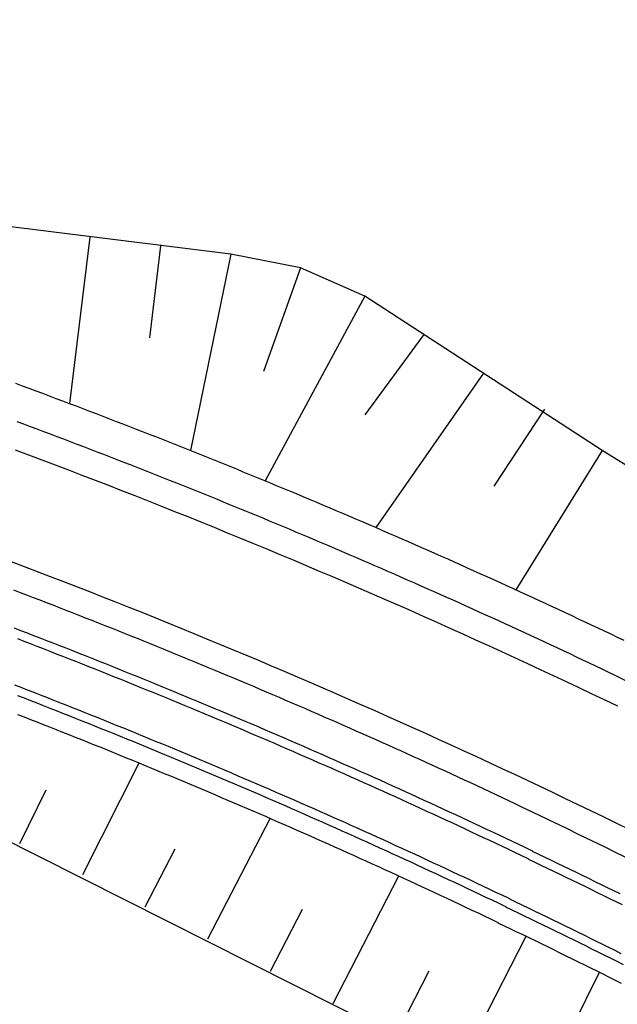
# Model space of a CAD drawing. Extents: x 0 to 1135, y 0 to 594.
# Tile 5 of 153: x 97 to 131, y 164 to 220. Entities that reach past the tile are written whole.
import ezdxf

# ---------------------------------------------------------------- set-up
doc = ezdxf.new("R2010")
doc.units = 0
doc.header["$LTSCALE"] = 2
doc.header["$MEASUREMENT"] = 0
doc.linetypes.add('AUSGEZOGEN', pattern=[0])
doc.layers.add('LAERMWAND', color=8, linetype='AUSGEZOGEN')
doc.layers.add('Strassen', color=15, linetype='CONTINUOUS')

msp = doc.modelspace()

# ---------------------------------------------------------------- linework, layer by layer
at = {"layer": 'LAERMWAND'}
msp.add_lwpolyline([(249.135, 208.818), (248.577, 245.338, 0.117141), (247.169, 251.625), (242.301, 258.891, 0.004883), (240.537, 261.461, 0.001948), (234.931, 269.391, 0.006672), (233.255, 271.678, 0.054412), (227.243, 278.072, 0.036244), (216.652, 285.876, 0.02945), (205.377, 292.089, 0.02232), (189.738, 298.704, 0.013833), (172.805, 304.463, 0.043082), (167.184, 305.685, 0.016066), (158.845, 306.487, -0.015568), (150.239, 307.305, -0.008142), (145.029, 308.052, 0.027615), (143.484, 308.212, 0.009491), (141.506, 308.269, 0.000762), (116.873, 308.482, 0.000323), (112.673, 308.509, 0.000021), (48.917, 308.876, 0.005084), (25.101, 308.77, 0.000006), (25, 308.769)], format="xyb", dxfattribs=at)
msp.add_lwpolyline([(249.135, 208.818), (248.577, 245.338, 0.117141), (247.169, 251.625), (242.301, 258.891, 0.004883), (240.537, 261.461, 0.001948), (234.931, 269.391, 0.006672), (233.255, 271.678, 0.054412), (227.243, 278.072, 0.036244), (216.652, 285.876, 0.02945), (205.377, 292.089, 0.02232), (189.738, 298.704, 0.013833), (172.805, 304.463, 0.043082), (167.184, 305.685, 0.016066), (158.845, 306.487, -0.015568), (150.239, 307.305, -0.008142), (145.029, 308.052, 0.027615), (143.484, 308.212, 0.009491), (141.506, 308.269, 0.000762), (116.873, 308.482, 0.000323), (112.673, 308.509, 0.000021), (48.917, 308.876, 0.005084), (25.101, 308.77, 0.000006), (25, 308.769)], format="xyb", dxfattribs=at)
at = {"layer": 'Strassen', "linetype": 'Continuous'}
for p, q in [((109.248, 206.394), (93.309, 208.384)), ((109.248, 206.394), (93.309, 208.384)), ((101.274, 207.354), (100.111, 197.938)), ((101.274, 207.354), (100.111, 197.938)), ((105.261, 206.872), (104.646, 201.654)), ((105.261, 206.872), (104.646, 201.654)), ((109.248, 206.394), (106.958, 195.276)), ((109.248, 206.394), (106.958, 195.276)), ((113.188, 205.624), (109.248, 206.394)), ((113.188, 205.624), (109.248, 206.394)), ((113.188, 205.624), (111.1, 199.749)), ((113.188, 205.624), (111.1, 199.749)), ((116.841, 204.024), (113.188, 205.624)), ((116.841, 204.024), (113.188, 205.624)), ((116.841, 204.024), (111.186, 193.56)), ((116.841, 204.024), (111.186, 193.56)), ((130.278, 195.273), (116.841, 204.024)), ((130.278, 195.273), (116.841, 204.024)), ((120.185, 201.846), (116.835, 197.298)), ((120.185, 201.846), (116.835, 197.298)), ((123.554, 199.652), (117.467, 190.908)), ((123.554, 199.652), (117.467, 190.908)), ((127.015, 197.612), (124.151, 193.254)), ((127.015, 197.612), (124.151, 193.254)), ((49.222, 197.018), (120.779, 160.997)), ((49.222, 197.018), (120.779, 160.997)), ((130.278, 195.273), (125.391, 187.383)), ((130.278, 195.273), (125.391, 187.383)), ((135.595, 191.975), (130.278, 195.273)), ((135.595, 191.975), (130.278, 195.273)), ((100.863, 171.244), (104.056, 177.571)), ((100.863, 171.244), (104.056, 177.571)), ((97.299, 173.018), (98.798, 176.042)), ((97.299, 173.018), (98.798, 176.042)), ((107.95, 167.599), (111.472, 174.433)), ((107.95, 167.599), (111.472, 174.433)), ((104.404, 169.428), (106.097, 172.706)), ((104.404, 169.428), (106.097, 172.706)), ((115.045, 163.949), (118.756, 171.174)), ((115.045, 163.949), (118.756, 171.174)), ((111.497, 165.773), (113.306, 169.289)), ((111.497, 165.773), (113.306, 169.289)), ((122.153, 160.302), (125.974, 167.752)), ((122.153, 160.302), (125.974, 167.752)), ((118.594, 162.127), (120.477, 165.8)), ((118.594, 162.127), (120.477, 165.8)), ((126.383, 158.173), (130.123, 165.713)), ((126.383, 158.173), (130.123, 165.713))]:
    msp.add_line(p, q, dxfattribs=at)
for points in [[(97.058, 199.08), (97.439, 198.939), (97.82, 198.797), (98.201, 198.656), (98.582, 198.513), (98.963, 198.371), (99.343, 198.228), (99.724, 198.085), (100.104, 197.941), (100.484, 197.797), (100.864, 197.652), (101.244, 197.508), (101.624, 197.362), (102.003, 197.217), (102.382, 197.071), (102.762, 196.924), (103.141, 196.778), (103.52, 196.631), (103.899, 196.483), (104.277, 196.335), (104.656, 196.187), (105.034, 196.038), (105.412, 195.889), (105.79, 195.74), (106.168, 195.59), (106.546, 195.44), (106.924, 195.29), (107.301, 195.139), (107.678, 194.987), (108.056, 194.836), (108.433, 194.684), (108.809, 194.531), (109.186, 194.379), (109.563, 194.225), (109.939, 194.072), (110.315, 193.918), (110.691, 193.764), (111.067, 193.609), (111.443, 193.454), (111.819, 193.299), (112.194, 193.143), (112.569, 192.987), (112.945, 192.83), (113.32, 192.673), (113.694, 192.516), (114.069, 192.358), (114.444, 192.2), (114.818, 192.042), (115.192, 191.883), (115.566, 191.724), (115.94, 191.564), (116.314, 191.404), (116.687, 191.244), (117.061, 191.084), (117.434, 190.922), (117.807, 190.761), (118.18, 190.599), (118.553, 190.437), (118.925, 190.275), (119.298, 190.112), (119.67, 189.948), (120.042, 189.785), (120.414, 189.621), (120.786, 189.456), (121.158, 189.292), (121.529, 189.127), (121.9, 188.961), (122.271, 188.795), (122.642, 188.629), (123.013, 188.462), (123.384, 188.295), (123.754, 188.128), (124.125, 187.96), (124.495, 187.792), (124.865, 187.624), (125.234, 187.455), (125.604, 187.286), (125.973, 187.116), (126.343, 186.946), (126.712, 186.776), (127.081, 186.605), (127.45, 186.434), (127.818, 186.263), (128.187, 186.091), (128.555, 185.919), (128.923, 185.746), (129.291, 185.573), (129.658, 185.4), (130.026, 185.227), (130.393, 185.053), (130.761, 184.878), (131.128, 184.704), (131.495, 184.528)], [(97.058, 199.08), (97.439, 198.939), (97.82, 198.797), (98.201, 198.656), (98.582, 198.513), (98.963, 198.371), (99.343, 198.228), (99.724, 198.085), (100.104, 197.941), (100.484, 197.797), (100.864, 197.652), (101.244, 197.508), (101.624, 197.362), (102.003, 197.217), (102.382, 197.071), (102.762, 196.924), (103.141, 196.778), (103.52, 196.631), (103.899, 196.483), (104.277, 196.335), (104.656, 196.187), (105.034, 196.038), (105.412, 195.889), (105.79, 195.74), (106.168, 195.59), (106.546, 195.44), (106.924, 195.29), (107.301, 195.139), (107.678, 194.987), (108.056, 194.836), (108.433, 194.684), (108.809, 194.531), (109.186, 194.379), (109.563, 194.225), (109.939, 194.072), (110.315, 193.918), (110.691, 193.764), (111.067, 193.609), (111.443, 193.454), (111.819, 193.299), (112.194, 193.143), (112.569, 192.987), (112.945, 192.83), (113.32, 192.673), (113.694, 192.516), (114.069, 192.358), (114.444, 192.2), (114.818, 192.042), (115.192, 191.883), (115.566, 191.724), (115.94, 191.564), (116.314, 191.404), (116.687, 191.244), (117.061, 191.084), (117.434, 190.922), (117.807, 190.761), (118.18, 190.599), (118.553, 190.437), (118.925, 190.275), (119.298, 190.112), (119.67, 189.948), (120.042, 189.785), (120.414, 189.621), (120.786, 189.456), (121.158, 189.292), (121.529, 189.127), (121.9, 188.961), (122.271, 188.795), (122.642, 188.629), (123.013, 188.462), (123.384, 188.295), (123.754, 188.128), (124.125, 187.96), (124.495, 187.792), (124.865, 187.624), (125.234, 187.455), (125.604, 187.286), (125.973, 187.116), (126.343, 186.946), (126.712, 186.776), (127.081, 186.605), (127.45, 186.434), (127.818, 186.263), (128.187, 186.091), (128.555, 185.919), (128.923, 185.746), (129.291, 185.573), (129.658, 185.4), (130.026, 185.227), (130.393, 185.053), (130.761, 184.878), (131.128, 184.704), (131.495, 184.528)], [(97.124, 196.923), (97.503, 196.782), (97.882, 196.64), (98.26, 196.498), (98.639, 196.356), (99.018, 196.213), (99.396, 196.07), (99.774, 195.927), (100.152, 195.783), (100.53, 195.639), (100.908, 195.495), (101.286, 195.35), (101.663, 195.205), (102.041, 195.059), (102.418, 194.913), (102.795, 194.767), (103.172, 194.62), (103.549, 194.473), (103.925, 194.325), (104.302, 194.177), (104.678, 194.029), (105.054, 193.88), (105.43, 193.731), (105.806, 193.582), (106.182, 193.432), (106.558, 193.282), (106.933, 193.131), (107.308, 192.981), (107.684, 192.829), (108.059, 192.678), (108.433, 192.526), (108.808, 192.373), (109.183, 192.22), (109.557, 192.067), (109.931, 191.914), (110.305, 191.76), (110.679, 191.606), (111.053, 191.451), (111.427, 191.296), (111.8, 191.141), (112.173, 190.985), (112.547, 190.829), (112.92, 190.672), (113.292, 190.515), (113.665, 190.358), (114.038, 190.2), (114.41, 190.042), (114.782, 189.884), (115.154, 189.725), (115.526, 189.566), (115.898, 189.407), (116.269, 189.247), (116.641, 189.086), (117.012, 188.926), (117.383, 188.765), (117.754, 188.604), (118.125, 188.442), (118.495, 188.28), (118.866, 188.117), (119.236, 187.954), (119.606, 187.791), (119.976, 187.628), (120.346, 187.464), (120.716, 187.299), (121.085, 187.135), (121.454, 186.97), (121.824, 186.804), (122.193, 186.638), (122.561, 186.472), (122.93, 186.306), (123.298, 186.139), (123.667, 185.972), (124.035, 185.804), (124.403, 185.636), (124.771, 185.468), (125.138, 185.299), (125.506, 185.13), (125.873, 184.96), (126.24, 184.791), (126.607, 184.62), (126.974, 184.45), (127.34, 184.279), (127.707, 184.107), (128.073, 183.936), (128.439, 183.764), (128.805, 183.591), (129.171, 183.419), (129.536, 183.245), (129.902, 183.072), (130.267, 182.898), (130.632, 182.724), (130.997, 182.549), (131.07, 182.514)], [(97.124, 196.923), (97.503, 196.782), (97.882, 196.64), (98.26, 196.498), (98.639, 196.356), (99.018, 196.213), (99.396, 196.07), (99.774, 195.927), (100.152, 195.783), (100.53, 195.639), (100.908, 195.495), (101.286, 195.35), (101.663, 195.205), (102.041, 195.059), (102.418, 194.913), (102.795, 194.767), (103.172, 194.62), (103.549, 194.473), (103.925, 194.325), (104.302, 194.177), (104.678, 194.029), (105.054, 193.88), (105.43, 193.731), (105.806, 193.582), (106.182, 193.432), (106.558, 193.282), (106.933, 193.131), (107.308, 192.981), (107.684, 192.829), (108.059, 192.678), (108.433, 192.526), (108.808, 192.373), (109.183, 192.22), (109.557, 192.067), (109.931, 191.914), (110.305, 191.76), (110.679, 191.606), (111.053, 191.451), (111.427, 191.296), (111.8, 191.141), (112.173, 190.985), (112.547, 190.829), (112.92, 190.672), (113.292, 190.515), (113.665, 190.358), (114.038, 190.2), (114.41, 190.042), (114.782, 189.884), (115.154, 189.725), (115.526, 189.566), (115.898, 189.407), (116.269, 189.247), (116.641, 189.086), (117.012, 188.926), (117.383, 188.765), (117.754, 188.604), (118.125, 188.442), (118.495, 188.28), (118.866, 188.117), (119.236, 187.954), (119.606, 187.791), (119.976, 187.628), (120.346, 187.464), (120.716, 187.299), (121.085, 187.135), (121.454, 186.97), (121.824, 186.804), (122.193, 186.638), (122.561, 186.472), (122.93, 186.306), (123.298, 186.139), (123.667, 185.972), (124.035, 185.804), (124.403, 185.636), (124.771, 185.468), (125.138, 185.299), (125.506, 185.13), (125.873, 184.96), (126.24, 184.791), (126.607, 184.62), (126.974, 184.45), (127.34, 184.279), (127.707, 184.107), (128.073, 183.936), (128.439, 183.764), (128.805, 183.591), (129.171, 183.419), (129.536, 183.245), (129.902, 183.072), (130.267, 182.898), (130.632, 182.724), (130.997, 182.549), (131.07, 182.514)], [(97.04, 195.305), (97.795, 195.023), (98.549, 194.74), (99.303, 194.455), (100.057, 194.169), (100.81, 193.881), (101.562, 193.592), (102.314, 193.301), (103.065, 193.009), (103.815, 192.715), (104.565, 192.42), (105.315, 192.123), (106.063, 191.825), (106.812, 191.525), (107.559, 191.223), (108.306, 190.921), (109.052, 190.616), (109.798, 190.311), (110.543, 190.003), (111.288, 189.695), (112.032, 189.384), (112.775, 189.073), (113.518, 188.759), (114.26, 188.445), (115.001, 188.129), (115.742, 187.811), (116.482, 187.492), (117.221, 187.171), (117.96, 186.849), (118.699, 186.526), (119.436, 186.2), (120.173, 185.874), (120.909, 185.546), (121.645, 185.216), (122.38, 184.886), (123.114, 184.553), (123.848, 184.219), (124.581, 183.884), (125.313, 183.547), (126.044, 183.209), (126.775, 182.869), (127.505, 182.528), (128.235, 182.185), (128.964, 181.841), (129.692, 181.496), (130.419, 181.149), (131.146, 180.8)], [(97.04, 195.305), (97.795, 195.023), (98.549, 194.74), (99.303, 194.455), (100.057, 194.169), (100.81, 193.881), (101.562, 193.592), (102.314, 193.301), (103.065, 193.009), (103.815, 192.715), (104.565, 192.42), (105.315, 192.123), (106.063, 191.825), (106.812, 191.525), (107.559, 191.223), (108.306, 190.921), (109.052, 190.616), (109.798, 190.311), (110.543, 190.003), (111.288, 189.695), (112.032, 189.384), (112.775, 189.073), (113.518, 188.759), (114.26, 188.445), (115.001, 188.129), (115.742, 187.811), (116.482, 187.492), (117.221, 187.171), (117.96, 186.849), (118.699, 186.526), (119.436, 186.2), (120.173, 185.874), (120.909, 185.546), (121.645, 185.216), (122.38, 184.886), (123.114, 184.553), (123.848, 184.219), (124.581, 183.884), (125.313, 183.547), (126.044, 183.209), (126.775, 182.869), (127.505, 182.528), (128.235, 182.185), (128.964, 181.841), (129.692, 181.496), (130.419, 181.149), (131.146, 180.8)], [(96.803, 188.986), (97.545, 188.705), (98.287, 188.422), (99.029, 188.138), (99.769, 187.852), (100.51, 187.565), (101.249, 187.276), (101.988, 186.986), (102.727, 186.694), (103.465, 186.401), (104.202, 186.107), (104.939, 185.811), (105.675, 185.513), (106.411, 185.214), (107.146, 184.914), (107.88, 184.612), (108.614, 184.308), (109.347, 184.003), (110.079, 183.697), (110.811, 183.389), (111.543, 183.08), (112.273, 182.769), (113.003, 182.457), (113.733, 182.144), (114.461, 181.828), (115.19, 181.512), (115.917, 181.194), (116.644, 180.874), (117.37, 180.553), (118.096, 180.231), (118.821, 179.907), (119.545, 179.582), (120.269, 179.255), (120.992, 178.927), (121.714, 178.597), (122.436, 178.266), (123.157, 177.934), (123.877, 177.6), (124.597, 177.264), (125.316, 176.928), (126.034, 176.589), (126.752, 176.25), (127.469, 175.909), (128.185, 175.566), (128.901, 175.222), (129.616, 174.877), (130.33, 174.53), (131.044, 174.181), (131.756, 173.832)], [(96.803, 188.986), (97.545, 188.705), (98.287, 188.422), (99.029, 188.138), (99.769, 187.852), (100.51, 187.565), (101.249, 187.276), (101.988, 186.986), (102.727, 186.694), (103.465, 186.401), (104.202, 186.107), (104.939, 185.811), (105.675, 185.513), (106.411, 185.214), (107.146, 184.914), (107.88, 184.612), (108.614, 184.308), (109.347, 184.003), (110.079, 183.697), (110.811, 183.389), (111.543, 183.08), (112.273, 182.769), (113.003, 182.457), (113.733, 182.144), (114.461, 181.828), (115.19, 181.512), (115.917, 181.194), (116.644, 180.874), (117.37, 180.553), (118.096, 180.231), (118.821, 179.907), (119.545, 179.582), (120.269, 179.255), (120.992, 178.927), (121.714, 178.597), (122.436, 178.266), (123.157, 177.934), (123.877, 177.6), (124.597, 177.264), (125.316, 176.928), (126.034, 176.589), (126.752, 176.25), (127.469, 175.909), (128.185, 175.566), (128.901, 175.222), (129.616, 174.877), (130.33, 174.53), (131.044, 174.181), (131.756, 173.832)], [(96.95, 187.372), (97.319, 187.231), (97.689, 187.09), (98.058, 186.949), (98.427, 186.807), (98.796, 186.664), (99.165, 186.521), (99.534, 186.378), (99.902, 186.235), (100.271, 186.091), (100.639, 185.947), (101.007, 185.802), (101.375, 185.657), (101.743, 185.512), (102.111, 185.366), (102.478, 185.22), (102.846, 185.073), (103.213, 184.927), (103.58, 184.78), (103.947, 184.632), (104.314, 184.484), (104.68, 184.336), (105.047, 184.187), (105.413, 184.038), (105.779, 183.889), (106.145, 183.739), (106.511, 183.589), (106.877, 183.438), (107.243, 183.288), (107.608, 183.136), (107.973, 182.985), (108.339, 182.833), (108.704, 182.681), (109.068, 182.528), (109.433, 182.375), (109.798, 182.221), (110.162, 182.068), (110.526, 181.914), (110.89, 181.759), (111.254, 181.604), (111.618, 181.449), (111.982, 181.293), (112.345, 181.138), (112.708, 180.981), (113.072, 180.825), (113.435, 180.667), (113.797, 180.51), (114.16, 180.352), (114.523, 180.194), (114.885, 180.036), (115.247, 179.877), (115.609, 179.718), (115.971, 179.558), (116.333, 179.398), (116.694, 179.238), (117.056, 179.077), (117.417, 178.916), (117.778, 178.755), (118.139, 178.593), (118.5, 178.431), (118.86, 178.269), (119.221, 178.106), (119.581, 177.943), (119.941, 177.779), (120.301, 177.615), (120.661, 177.451), (121.02, 177.286), (121.38, 177.121), (121.739, 176.956), (122.098, 176.79), (122.457, 176.624), (122.816, 176.458), (123.175, 176.291), (123.533, 176.124), (123.891, 175.956), (124.249, 175.788), (124.607, 175.62), (124.965, 175.452), (125.323, 175.283), (125.68, 175.113), (126.038, 174.944), (126.395, 174.774), (126.752, 174.603), (127.108, 174.433), (127.187, 174.395)], [(96.95, 187.372), (97.319, 187.231), (97.689, 187.09), (98.058, 186.949), (98.427, 186.807), (98.796, 186.664), (99.165, 186.521), (99.534, 186.378), (99.902, 186.235), (100.271, 186.091), (100.639, 185.947), (101.007, 185.802), (101.375, 185.657), (101.743, 185.512), (102.111, 185.366), (102.478, 185.22), (102.846, 185.073), (103.213, 184.927), (103.58, 184.78), (103.947, 184.632), (104.314, 184.484), (104.68, 184.336), (105.047, 184.187), (105.413, 184.038), (105.779, 183.889), (106.145, 183.739), (106.511, 183.589), (106.877, 183.438), (107.243, 183.288), (107.608, 183.136), (107.973, 182.985), (108.339, 182.833), (108.704, 182.681), (109.068, 182.528), (109.433, 182.375), (109.798, 182.221), (110.162, 182.068), (110.526, 181.914), (110.89, 181.759), (111.254, 181.604), (111.618, 181.449), (111.982, 181.293), (112.345, 181.138), (112.708, 180.981), (113.072, 180.825), (113.435, 180.667), (113.797, 180.51), (114.16, 180.352), (114.523, 180.194), (114.885, 180.036), (115.247, 179.877), (115.609, 179.718), (115.971, 179.558), (116.333, 179.398), (116.694, 179.238), (117.056, 179.077), (117.417, 178.916), (117.778, 178.755), (118.139, 178.593), (118.5, 178.431), (118.86, 178.269), (119.221, 178.106), (119.581, 177.943), (119.941, 177.779), (120.301, 177.615), (120.661, 177.451), (121.02, 177.286), (121.38, 177.121), (121.739, 176.956), (122.098, 176.79), (122.457, 176.624), (122.816, 176.458), (123.175, 176.291), (123.533, 176.124), (123.891, 175.956), (124.249, 175.788), (124.607, 175.62), (124.965, 175.452), (125.323, 175.283), (125.68, 175.113), (126.038, 174.944), (126.395, 174.774), (126.752, 174.603), (127.108, 174.433), (127.187, 174.395)], [(96.973, 185.223), (97.341, 185.082), (97.708, 184.94), (98.075, 184.799), (98.442, 184.657), (98.809, 184.514), (99.176, 184.371), (99.542, 184.228), (99.909, 184.085), (100.275, 183.941), (100.641, 183.797), (101.007, 183.652), (101.373, 183.507), (101.738, 183.362), (102.104, 183.216), (102.469, 183.07), (102.835, 182.924), (103.2, 182.777), (103.565, 182.63), (103.929, 182.482), (104.294, 182.334), (104.659, 182.186), (105.023, 182.037), (105.387, 181.888), (105.751, 181.739), (106.115, 181.589), (106.479, 181.439), (106.843, 181.289), (107.206, 181.138), (107.569, 180.987), (107.932, 180.835), (108.295, 180.683), (108.658, 180.531), (109.021, 180.378), (109.384, 180.225), (109.746, 180.072), (110.108, 179.918), (110.47, 179.764), (110.832, 179.61), (111.194, 179.455), (111.556, 179.3), (111.917, 179.144), (112.278, 178.989), (112.64, 178.832), (113.001, 178.676), (113.361, 178.519), (113.722, 178.361), (114.083, 178.204), (114.443, 178.046), (114.803, 177.887), (115.163, 177.729), (115.523, 177.569), (115.883, 177.41), (116.242, 177.25), (116.602, 177.09), (116.961, 176.929), (117.32, 176.768), (117.679, 176.607), (118.038, 176.445), (118.396, 176.283), (118.755, 176.121), (119.113, 175.958), (119.471, 175.795), (119.829, 175.632), (120.187, 175.468), (120.545, 175.304), (120.902, 175.139), (121.259, 174.975), (121.617, 174.809), (121.974, 174.644), (122.33, 174.478), (122.687, 174.312), (123.043, 174.145), (123.4, 173.978), (123.756, 173.811), (124.112, 173.643), (124.468, 173.475), (124.823, 173.306), (125.179, 173.138), (125.534, 172.968), (125.889, 172.799), (126.244, 172.629), (126.324, 172.591)], [(96.973, 185.223), (97.341, 185.082), (97.708, 184.94), (98.075, 184.799), (98.442, 184.657), (98.809, 184.514), (99.176, 184.371), (99.542, 184.228), (99.909, 184.085), (100.275, 183.941), (100.641, 183.797), (101.007, 183.652), (101.373, 183.507), (101.738, 183.362), (102.104, 183.216), (102.469, 183.07), (102.835, 182.924), (103.2, 182.777), (103.565, 182.63), (103.929, 182.482), (104.294, 182.334), (104.659, 182.186), (105.023, 182.037), (105.387, 181.888), (105.751, 181.739), (106.115, 181.589), (106.479, 181.439), (106.843, 181.289), (107.206, 181.138), (107.569, 180.987), (107.932, 180.835), (108.295, 180.683), (108.658, 180.531), (109.021, 180.378), (109.384, 180.225), (109.746, 180.072), (110.108, 179.918), (110.47, 179.764), (110.832, 179.61), (111.194, 179.455), (111.556, 179.3), (111.917, 179.144), (112.278, 178.989), (112.64, 178.832), (113.001, 178.676), (113.361, 178.519), (113.722, 178.361), (114.083, 178.204), (114.443, 178.046), (114.803, 177.887), (115.163, 177.729), (115.523, 177.569), (115.883, 177.41), (116.242, 177.25), (116.602, 177.09), (116.961, 176.929), (117.32, 176.768), (117.679, 176.607), (118.038, 176.445), (118.396, 176.283), (118.755, 176.121), (119.113, 175.958), (119.471, 175.795), (119.829, 175.632), (120.187, 175.468), (120.545, 175.304), (120.902, 175.139), (121.259, 174.975), (121.617, 174.809), (121.974, 174.644), (122.33, 174.478), (122.687, 174.312), (123.043, 174.145), (123.4, 173.978), (123.756, 173.811), (124.112, 173.643), (124.468, 173.475), (124.823, 173.306), (125.179, 173.138), (125.534, 172.968), (125.889, 172.799), (126.244, 172.629), (126.324, 172.591)], [(97.162, 184.615), (97.528, 184.474), (97.895, 184.332), (98.261, 184.19), (98.628, 184.048), (98.994, 183.906), (99.36, 183.763), (99.726, 183.619), (100.092, 183.476), (100.458, 183.332), (100.823, 183.187), (101.188, 183.042), (101.554, 182.897), (101.919, 182.752), (102.284, 182.606), (102.648, 182.46), (103.013, 182.313), (103.377, 182.166), (103.742, 182.019), (104.106, 181.871), (104.47, 181.723), (104.834, 181.574), (105.198, 181.426), (105.561, 181.276), (105.925, 181.127), (106.288, 180.977), (106.651, 180.827), (107.014, 180.676), (107.377, 180.525), (107.74, 180.374), (108.102, 180.222), (108.465, 180.07), (108.827, 179.918), (109.189, 179.765), (109.551, 179.612), (109.913, 179.458), (110.274, 179.304), (110.636, 179.15), (110.997, 178.995), (111.358, 178.841), (111.719, 178.685), (112.08, 178.53), (112.441, 178.374), (112.801, 178.217), (113.162, 178.06), (113.522, 177.903), (113.882, 177.746), (114.242, 177.588), (114.602, 177.43), (114.961, 177.271), (115.321, 177.112), (115.68, 176.953), (116.039, 176.793), (116.398, 176.633), (116.757, 176.473), (117.115, 176.312), (117.474, 176.151), (117.832, 175.99), (118.19, 175.828), (118.548, 175.666), (118.906, 175.503), (119.264, 175.34), (119.621, 175.177), (119.979, 175.014), (120.336, 174.85), (120.693, 174.685), (121.05, 174.521), (121.406, 174.356), (121.763, 174.19), (122.119, 174.025), (122.475, 173.859), (122.831, 173.692), (123.187, 173.525), (123.543, 173.358), (123.899, 173.191), (124.254, 173.023), (124.609, 172.855), (124.964, 172.686), (125.319, 172.517), (125.674, 172.348), (126.028, 172.178), (126.108, 172.14)], [(97.162, 184.615), (97.528, 184.474), (97.895, 184.332), (98.261, 184.19), (98.628, 184.048), (98.994, 183.906), (99.36, 183.763), (99.726, 183.619), (100.092, 183.476), (100.458, 183.332), (100.823, 183.187), (101.188, 183.042), (101.554, 182.897), (101.919, 182.752), (102.284, 182.606), (102.648, 182.46), (103.013, 182.313), (103.377, 182.166), (103.742, 182.019), (104.106, 181.871), (104.47, 181.723), (104.834, 181.574), (105.198, 181.426), (105.561, 181.276), (105.925, 181.127), (106.288, 180.977), (106.651, 180.827), (107.014, 180.676), (107.377, 180.525), (107.74, 180.374), (108.102, 180.222), (108.465, 180.07), (108.827, 179.918), (109.189, 179.765), (109.551, 179.612), (109.913, 179.458), (110.274, 179.304), (110.636, 179.15), (110.997, 178.995), (111.358, 178.841), (111.719, 178.685), (112.08, 178.53), (112.441, 178.374), (112.801, 178.217), (113.162, 178.06), (113.522, 177.903), (113.882, 177.746), (114.242, 177.588), (114.602, 177.43), (114.961, 177.271), (115.321, 177.112), (115.68, 176.953), (116.039, 176.793), (116.398, 176.633), (116.757, 176.473), (117.115, 176.312), (117.474, 176.151), (117.832, 175.99), (118.19, 175.828), (118.548, 175.666), (118.906, 175.503), (119.264, 175.34), (119.621, 175.177), (119.979, 175.014), (120.336, 174.85), (120.693, 174.685), (121.05, 174.521), (121.406, 174.356), (121.763, 174.19), (122.119, 174.025), (122.475, 173.859), (122.831, 173.692), (123.187, 173.525), (123.543, 173.358), (123.899, 173.191), (124.254, 173.023), (124.609, 172.855), (124.964, 172.686), (125.319, 172.517), (125.674, 172.348), (126.028, 172.178), (126.108, 172.14)], [(131.065, 182.503), (131.067, 182.502), (131.796, 182.152)], [(131.065, 182.503), (131.067, 182.502), (131.796, 182.152)], [(96.994, 182), (97.358, 181.859), (97.722, 181.718), (98.086, 181.576), (98.45, 181.434), (98.813, 181.292), (99.177, 181.149), (99.54, 181.006), (99.903, 180.862), (100.266, 180.719), (100.629, 180.574), (100.992, 180.43), (101.354, 180.285), (101.717, 180.14), (102.079, 179.994), (102.441, 179.848), (102.803, 179.701), (103.165, 179.555), (103.527, 179.408), (103.889, 179.26), (104.25, 179.112), (104.611, 178.964), (104.972, 178.815), (105.333, 178.666), (105.694, 178.517), (106.055, 178.368), (106.415, 178.217), (106.776, 178.067), (107.136, 177.916), (107.496, 177.765), (107.856, 177.614), (108.216, 177.462), (108.575, 177.31), (108.935, 177.157), (109.294, 177.004), (109.653, 176.851), (110.012, 176.698), (110.371, 176.544), (110.73, 176.389), (111.089, 176.235), (111.447, 176.08), (111.805, 175.924), (112.163, 175.768), (112.521, 175.612), (112.879, 175.456), (113.237, 175.299), (113.594, 175.142), (113.951, 174.984), (114.309, 174.826), (114.666, 174.668), (115.022, 174.509), (115.379, 174.35), (115.736, 174.191), (116.092, 174.031), (116.448, 173.871), (116.804, 173.711), (117.16, 173.55), (117.516, 173.389), (117.871, 173.228), (118.227, 173.066), (118.582, 172.904), (118.937, 172.741), (119.292, 172.578), (119.647, 172.415), (120.001, 172.251), (120.356, 172.087), (120.71, 171.923), (121.064, 171.758), (121.418, 171.593), (121.772, 171.428), (122.125, 171.262), (122.479, 171.096), (122.832, 170.93), (123.185, 170.763), (123.538, 170.596), (123.891, 170.428), (124.243, 170.26), (124.596, 170.092), (124.948, 169.924), (125.03, 169.884)], [(96.994, 182), (97.358, 181.859), (97.722, 181.718), (98.086, 181.576), (98.45, 181.434), (98.813, 181.292), (99.177, 181.149), (99.54, 181.006), (99.903, 180.862), (100.266, 180.719), (100.629, 180.574), (100.992, 180.43), (101.354, 180.285), (101.717, 180.14), (102.079, 179.994), (102.441, 179.848), (102.803, 179.701), (103.165, 179.555), (103.527, 179.408), (103.889, 179.26), (104.25, 179.112), (104.611, 178.964), (104.972, 178.815), (105.333, 178.666), (105.694, 178.517), (106.055, 178.368), (106.415, 178.217), (106.776, 178.067), (107.136, 177.916), (107.496, 177.765), (107.856, 177.614), (108.216, 177.462), (108.575, 177.31), (108.935, 177.157), (109.294, 177.004), (109.653, 176.851), (110.012, 176.698), (110.371, 176.544), (110.73, 176.389), (111.089, 176.235), (111.447, 176.08), (111.805, 175.924), (112.163, 175.768), (112.521, 175.612), (112.879, 175.456), (113.237, 175.299), (113.594, 175.142), (113.951, 174.984), (114.309, 174.826), (114.666, 174.668), (115.022, 174.509), (115.379, 174.35), (115.736, 174.191), (116.092, 174.031), (116.448, 173.871), (116.804, 173.711), (117.16, 173.55), (117.516, 173.389), (117.871, 173.228), (118.227, 173.066), (118.582, 172.904), (118.937, 172.741), (119.292, 172.578), (119.647, 172.415), (120.001, 172.251), (120.356, 172.087), (120.71, 171.923), (121.064, 171.758), (121.418, 171.593), (121.772, 171.428), (122.125, 171.262), (122.479, 171.096), (122.832, 170.93), (123.185, 170.763), (123.538, 170.596), (123.891, 170.428), (124.243, 170.26), (124.596, 170.092), (124.948, 169.924), (125.03, 169.884)], [(97.177, 181.393), (97.541, 181.252), (97.904, 181.111), (98.267, 180.969), (98.631, 180.826), (98.994, 180.684), (99.356, 180.541), (99.719, 180.398), (100.082, 180.254), (100.444, 180.11), (100.806, 179.965), (101.169, 179.821), (101.531, 179.676), (101.892, 179.53), (102.254, 179.384), (102.616, 179.238), (102.977, 179.091), (103.338, 178.944), (103.699, 178.797), (104.06, 178.649), (104.421, 178.501), (104.782, 178.353), (105.142, 178.204), (105.503, 178.055), (105.863, 177.906), (106.223, 177.756), (106.583, 177.606), (106.943, 177.455), (107.302, 177.304), (107.662, 177.153), (108.021, 177.001), (108.38, 176.849), (108.739, 176.697), (109.098, 176.544), (109.457, 176.391), (109.816, 176.238), (110.174, 176.084), (110.532, 175.93), (110.89, 175.776), (111.248, 175.621), (111.606, 175.466), (111.964, 175.31), (112.321, 175.154), (112.678, 174.998), (113.036, 174.841), (113.393, 174.684), (113.749, 174.527), (114.106, 174.369), (114.463, 174.211), (114.819, 174.053), (115.175, 173.894), (115.531, 173.735), (115.887, 173.575), (116.243, 173.415), (116.599, 173.255), (116.954, 173.095), (117.309, 172.934), (117.664, 172.772), (118.019, 172.611), (118.374, 172.449), (118.729, 172.286), (119.083, 172.124), (119.437, 171.961), (119.791, 171.797), (120.145, 171.634), (120.499, 171.469), (120.853, 171.305), (121.206, 171.14), (121.56, 170.975), (121.913, 170.81), (122.266, 170.644), (122.619, 170.477), (122.971, 170.311), (123.324, 170.144), (123.676, 169.977), (124.028, 169.809), (124.38, 169.641), (124.732, 169.473), (124.814, 169.433)], [(97.177, 181.393), (97.541, 181.252), (97.904, 181.111), (98.267, 180.969), (98.631, 180.826), (98.994, 180.684), (99.356, 180.541), (99.719, 180.398), (100.082, 180.254), (100.444, 180.11), (100.806, 179.965), (101.169, 179.821), (101.531, 179.676), (101.892, 179.53), (102.254, 179.384), (102.616, 179.238), (102.977, 179.091), (103.338, 178.944), (103.699, 178.797), (104.06, 178.649), (104.421, 178.501), (104.782, 178.353), (105.142, 178.204), (105.503, 178.055), (105.863, 177.906), (106.223, 177.756), (106.583, 177.606), (106.943, 177.455), (107.302, 177.304), (107.662, 177.153), (108.021, 177.001), (108.38, 176.849), (108.739, 176.697), (109.098, 176.544), (109.457, 176.391), (109.816, 176.238), (110.174, 176.084), (110.532, 175.93), (110.89, 175.776), (111.248, 175.621), (111.606, 175.466), (111.964, 175.31), (112.321, 175.154), (112.678, 174.998), (113.036, 174.841), (113.393, 174.684), (113.749, 174.527), (114.106, 174.369), (114.463, 174.211), (114.819, 174.053), (115.175, 173.894), (115.531, 173.735), (115.887, 173.575), (116.243, 173.415), (116.599, 173.255), (116.954, 173.095), (117.309, 172.934), (117.664, 172.772), (118.019, 172.611), (118.374, 172.449), (118.729, 172.286), (119.083, 172.124), (119.437, 171.961), (119.791, 171.797), (120.145, 171.634), (120.499, 171.469), (120.853, 171.305), (121.206, 171.14), (121.56, 170.975), (121.913, 170.81), (122.266, 170.644), (122.619, 170.477), (122.971, 170.311), (123.324, 170.144), (123.676, 169.977), (124.028, 169.809), (124.38, 169.641), (124.732, 169.473), (124.814, 169.433)], [(97.178, 180.32), (97.541, 180.179), (97.903, 180.037), (98.265, 179.895), (98.628, 179.753), (98.989, 179.611), (99.351, 179.468), (99.713, 179.324), (100.074, 179.181), (100.436, 179.037), (100.797, 178.892), (101.158, 178.748), (101.519, 178.602), (101.88, 178.457), (102.24, 178.311), (102.601, 178.165), (102.961, 178.018), (103.321, 177.871), (103.681, 177.724), (104.041, 177.576), (104.401, 177.428), (104.761, 177.28), (105.12, 177.131), (105.479, 176.982), (105.838, 176.833), (106.197, 176.683), (106.556, 176.533), (106.915, 176.382), (107.274, 176.232), (107.632, 176.08), (107.99, 175.929), (108.348, 175.777), (108.706, 175.624), (109.064, 175.472), (109.422, 175.319), (109.779, 175.165), (110.137, 175.012), (110.494, 174.858), (110.851, 174.703), (111.208, 174.548), (111.564, 174.393), (111.921, 174.238), (112.277, 174.082), (112.634, 173.925), (112.99, 173.769), (113.346, 173.612), (113.701, 173.455), (114.057, 173.297), (114.412, 173.139), (114.768, 172.981), (115.123, 172.822), (115.478, 172.663), (115.833, 172.503), (116.187, 172.344), (116.542, 172.183), (116.896, 172.023), (117.25, 171.862), (117.604, 171.701), (117.958, 171.539), (118.312, 171.377), (118.665, 171.215), (119.019, 171.052), (119.372, 170.89), (119.725, 170.726), (120.078, 170.563), (120.431, 170.398), (120.783, 170.234), (121.136, 170.069), (121.488, 169.904), (121.84, 169.739), (122.192, 169.573), (122.544, 169.407), (122.895, 169.24), (123.247, 169.074), (123.598, 168.906), (123.949, 168.739), (124.3, 168.571), (124.383, 168.531)], [(97.178, 180.32), (97.541, 180.179), (97.903, 180.037), (98.265, 179.895), (98.628, 179.753), (98.989, 179.611), (99.351, 179.468), (99.713, 179.324), (100.074, 179.181), (100.436, 179.037), (100.797, 178.892), (101.158, 178.748), (101.519, 178.602), (101.88, 178.457), (102.24, 178.311), (102.601, 178.165), (102.961, 178.018), (103.321, 177.871), (103.681, 177.724), (104.041, 177.576), (104.401, 177.428), (104.761, 177.28), (105.12, 177.131), (105.479, 176.982), (105.838, 176.833), (106.197, 176.683), (106.556, 176.533), (106.915, 176.382), (107.274, 176.232), (107.632, 176.08), (107.99, 175.929), (108.348, 175.777), (108.706, 175.624), (109.064, 175.472), (109.422, 175.319), (109.779, 175.165), (110.137, 175.012), (110.494, 174.858), (110.851, 174.703), (111.208, 174.548), (111.564, 174.393), (111.921, 174.238), (112.277, 174.082), (112.634, 173.925), (112.99, 173.769), (113.346, 173.612), (113.701, 173.455), (114.057, 173.297), (114.412, 173.139), (114.768, 172.981), (115.123, 172.822), (115.478, 172.663), (115.833, 172.503), (116.187, 172.344), (116.542, 172.183), (116.896, 172.023), (117.25, 171.862), (117.604, 171.701), (117.958, 171.539), (118.312, 171.377), (118.665, 171.215), (119.019, 171.052), (119.372, 170.89), (119.725, 170.726), (120.078, 170.563), (120.431, 170.398), (120.783, 170.234), (121.136, 170.069), (121.488, 169.904), (121.84, 169.739), (122.192, 169.573), (122.544, 169.407), (122.895, 169.24), (123.247, 169.074), (123.598, 168.906), (123.949, 168.739), (124.3, 168.571), (124.383, 168.531)], [(127.181, 174.383), (127.537, 174.213), (128.25, 173.871), (128.962, 173.527), (129.673, 173.181), (130.384, 172.834), (131.094, 172.486), (131.804, 172.136)], [(127.181, 174.383), (127.537, 174.213), (128.25, 173.871), (128.962, 173.527), (129.673, 173.181), (130.384, 172.834), (131.094, 172.486), (131.804, 172.136)], [(126.318, 172.58), (126.674, 172.409), (127.029, 172.239), (127.383, 172.068), (127.737, 171.897), (128.092, 171.726), (128.446, 171.554), (128.8, 171.382), (129.153, 171.21), (129.507, 171.037), (129.86, 170.864), (130.213, 170.69), (130.566, 170.516), (130.919, 170.342), (131.272, 170.168)], [(126.318, 172.58), (126.674, 172.409), (127.029, 172.239), (127.383, 172.068), (127.737, 171.897), (128.092, 171.726), (128.446, 171.554), (128.8, 171.382), (129.153, 171.21), (129.507, 171.037), (129.86, 170.864), (130.213, 170.69), (130.566, 170.516), (130.919, 170.342), (131.272, 170.168)], [(126.102, 172.129), (126.458, 171.958), (126.812, 171.788), (127.166, 171.618), (127.52, 171.447), (127.874, 171.276), (128.227, 171.104), (128.581, 170.932), (128.934, 170.76), (129.287, 170.588), (129.64, 170.415), (129.993, 170.241), (130.345, 170.068), (130.698, 169.894), (131.05, 169.72), (131.402, 169.545)], [(126.102, 172.129), (126.458, 171.958), (126.812, 171.788), (127.166, 171.618), (127.52, 171.447), (127.874, 171.276), (128.227, 171.104), (128.581, 170.932), (128.934, 170.76), (129.287, 170.588), (129.64, 170.415), (129.993, 170.241), (130.345, 170.068), (130.698, 169.894), (131.05, 169.72), (131.402, 169.545)], [(125.022, 169.874), (125.377, 169.704), (125.729, 169.535), (126.081, 169.366), (126.432, 169.196), (126.784, 169.026), (127.135, 168.855), (127.486, 168.685), (127.837, 168.514), (128.188, 168.342), (128.539, 168.17), (128.889, 167.998), (129.24, 167.826), (129.59, 167.653), (129.94, 167.479), (130.29, 167.306), (130.639, 167.132), (130.989, 166.958), (131.338, 166.783)], [(125.022, 169.874), (125.377, 169.704), (125.729, 169.535), (126.081, 169.366), (126.432, 169.196), (126.784, 169.026), (127.135, 168.855), (127.486, 168.685), (127.837, 168.514), (128.188, 168.342), (128.539, 168.17), (128.889, 167.998), (129.24, 167.826), (129.59, 167.653), (129.94, 167.479), (130.29, 167.306), (130.639, 167.132), (130.989, 166.958), (131.338, 166.783)], [(124.806, 169.423), (125.161, 169.253), (125.512, 169.084), (125.864, 168.915), (126.215, 168.746), (126.566, 168.576), (126.917, 168.406), (127.267, 168.235), (127.618, 168.064), (127.968, 167.893), (128.319, 167.721), (128.669, 167.549), (129.019, 167.377), (129.368, 167.204), (129.718, 167.031), (130.067, 166.858), (130.416, 166.684), (130.765, 166.51), (131.114, 166.336), (131.463, 166.161)], [(124.806, 169.423), (125.161, 169.253), (125.512, 169.084), (125.864, 168.915), (126.215, 168.746), (126.566, 168.576), (126.917, 168.406), (127.267, 168.235), (127.618, 168.064), (127.968, 167.893), (128.319, 167.721), (128.669, 167.549), (129.019, 167.377), (129.368, 167.204), (129.718, 167.031), (130.067, 166.858), (130.416, 166.684), (130.765, 166.51), (131.114, 166.336), (131.463, 166.161)], [(124.374, 168.521), (124.728, 168.351), (125.079, 168.183), (125.429, 168.014), (125.78, 167.845), (126.13, 167.676), (126.48, 167.506), (126.83, 167.336), (127.179, 167.166), (127.529, 166.995), (127.878, 166.824), (128.227, 166.652), (128.576, 166.48), (128.925, 166.308), (129.274, 166.135), (129.622, 165.963), (129.971, 165.789), (130.319, 165.616), (130.667, 165.442), (131.014, 165.267), (131.362, 165.093)], [(124.374, 168.521), (124.728, 168.351), (125.079, 168.183), (125.429, 168.014), (125.78, 167.845), (126.13, 167.676), (126.48, 167.506), (126.83, 167.336), (127.179, 167.166), (127.529, 166.995), (127.878, 166.824), (128.227, 166.652), (128.576, 166.48), (128.925, 166.308), (129.274, 166.135), (129.622, 165.963), (129.971, 165.789), (130.319, 165.616), (130.667, 165.442), (131.014, 165.267), (131.362, 165.093)]]:
    msp.add_lwpolyline(points, dxfattribs=at)

doc.saveas('drawing.dxf')
